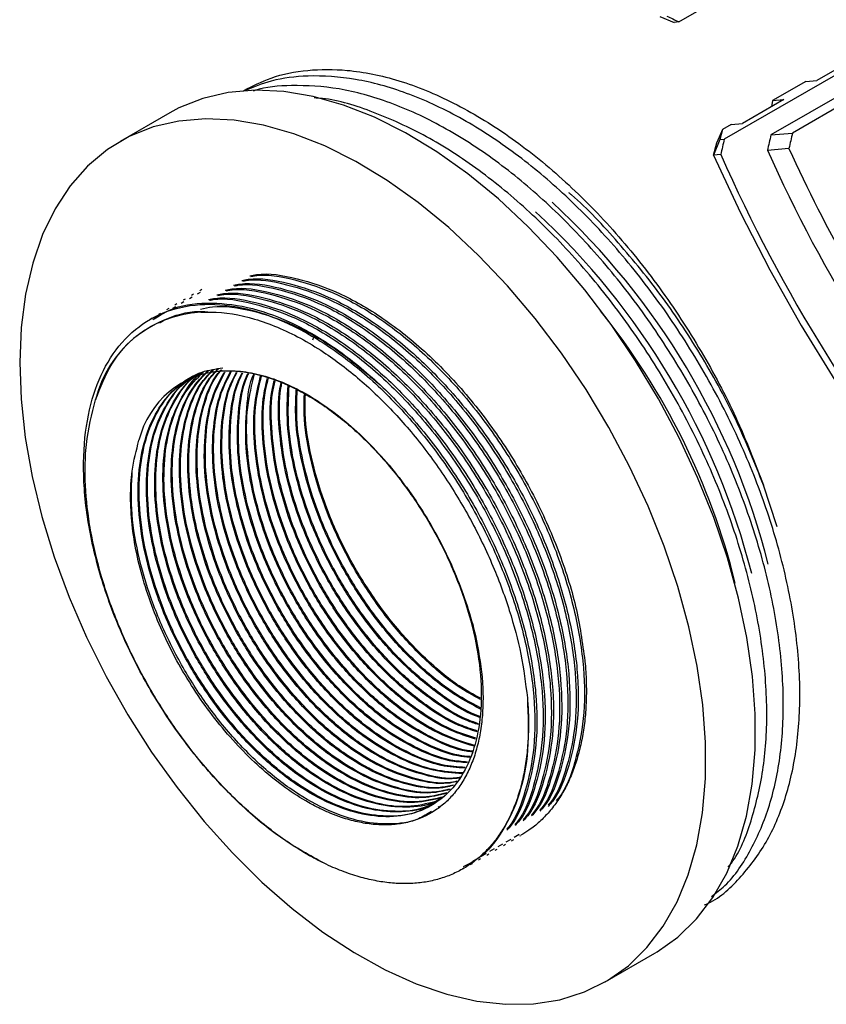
# Model space of a CAD drawing. Header units: millimetres. Extents: x 15 to 415, y 5 to 292.
# Tile 13 of 39: x 299 to 334, y 92 to 134. Entities that reach past the tile are written whole.
import ezdxf

# ---------------------------------------------------------------- set-up
doc = ezdxf.new("R2010")
doc.units = ezdxf.units.MM

msp = doc.modelspace()

# ---------------------------------------------------------------- linework, layer by layer
at = {"color": 7, "linetype": 'Continuous', "lineweight": 25}
for p, q in [((327.196, 133.778), (328.568, 134.57)), ((326.384, 134.004), (326.999, 133.76)), ((327.196, 133.778), (326.999, 133.76)), ((336.035, 132.745), (329.14, 128.766)), ((338.03, 132.924), (331.136, 128.945)), ((338.951, 133.006), (332.057, 129.027)), ((334.867, 132.295), (333.1, 131.275)), ((332.621, 131.232), (331.207, 130.416)), ((332.621, 131.232), (333.1, 131.275)), ((331.685, 130.459), (329.918, 129.439)), ((331.207, 130.416), (331.156, 130.153)), ((331.207, 130.416), (331.685, 130.459)), ((305.429, 129.894), (303.308, 128.669)), ((329.439, 129.396), (329.056, 129.175)), ((329.439, 129.396), (329.918, 129.439)), ((329.056, 129.175), (328.823, 128.618)), ((329.056, 129.175), (328.944, 128.748)), ((331.136, 128.945), (332.057, 129.027)), ((328.681, 128.077), (328.82, 128.607)), ((328.944, 128.748), (328.682, 128.081)), ((328.82, 128.607), (328.823, 128.618)), ((328.944, 128.748), (329.14, 128.766)), ((328.682, 128.081), (328.681, 128.077)), ((328.986, 128.108), (328.682, 128.081)), ((331.905, 128.37), (330.983, 128.287)), ((306.441, 122.13), (306.352, 122.079)), ((306.618, 122.155), (306.74, 122.224)), ((306.794, 122.334), (306.706, 122.283)), ((305.733, 121.722), (305.645, 121.671)), ((305.911, 121.747), (306.032, 121.816)), ((306.087, 121.926), (305.999, 121.875)), ((306.264, 121.951), (306.386, 122.02)), ((305.026, 121.314), (304.938, 121.263)), ((305.116, 121.289), (305.325, 121.408)), ((305.38, 121.518), (305.291, 121.467)), ((305.557, 121.543), (305.679, 121.612)), ((304.673, 121.11), (304.584, 121.059)), ((304.763, 121.085), (304.972, 121.204)), ((304.996, 120.907), (305.154, 120.997)), ((311.608, 120.392), (311.534, 120.173)), ((316.965, 100.22), (316.899, 100.182)), ((320.366, 99.024), (320.157, 98.905)), ((320.4, 98.965), (320.439, 98.987)), ((319.659, 98.616), (319.45, 98.497)), ((319.692, 98.557), (319.781, 98.608)), ((320.012, 98.82), (319.803, 98.701)), ((320.046, 98.761), (320.134, 98.812)), ((318.952, 98.208), (318.743, 98.089)), ((318.985, 98.149), (319.074, 98.2)), ((319.305, 98.412), (319.096, 98.293)), ((319.339, 98.353), (319.427, 98.404)), ((318.278, 97.741), (318.367, 97.792)), ((318.598, 98.004), (318.389, 97.884)), ((318.632, 97.945), (318.72, 97.996)), ((317.964, 97.559), (318.013, 97.587)), ((324.052, 92.726), (326.174, 93.95))]:
    msp.add_line(p, q, dxfattribs=at)
at = {"color": 7, "linetype": 'Continuous', "lineweight": 25, "flags": 128}
for points in [[(326.174, 93.95), (326.265, 94.004), (327.157, 94.638), (327.955, 95.414), (328.652, 96.327), (329.243, 97.37), (329.722, 98.533), (330.086, 99.807), (330.332, 101.182), (330.457, 102.645), (330.46, 104.186), (330.343, 105.79), (330.104, 107.446), (329.748, 109.138), (329.275, 110.853), (328.691, 112.578), (328, 114.297), (327.209, 115.996), (326.322, 117.661), (325.349, 119.279), (324.296, 120.836), (323.173, 122.319), (321.989, 123.716), (320.753, 125.015), (319.477, 126.206), (318.17, 127.278), (316.843, 128.223), (315.508, 129.033), (314.175, 129.701), (312.856, 130.222), (311.561, 130.591), (310.301, 130.806), (309.087, 130.864), (307.929, 130.765), (306.835, 130.51), (305.816, 130.101), (305.429, 129.894)], [(309.362, 96.995), (310.655, 95.862), (311.973, 94.852), (313.305, 93.974), (314.641, 93.234), (315.968, 92.639), (317.277, 92.193), (318.555, 91.901), (319.793, 91.765), (320.981, 91.785), (322.108, 91.963), (323.165, 92.295), (324.144, 92.78), (325.036, 93.413), (325.834, 94.19), (326.531, 95.103), (327.122, 96.146), (327.601, 97.309), (327.965, 98.583), (328.21, 99.958), (328.335, 101.421), (328.339, 102.962), (328.221, 104.566), (327.983, 106.221), (327.626, 107.914), (327.154, 109.629), (326.57, 111.353), (325.879, 113.072), (325.087, 114.771), (324.201, 116.437), (323.227, 118.055), (322.175, 119.612), (321.051, 121.095), (319.867, 122.492), (318.632, 123.791), (317.355, 124.981), (316.048, 126.054), (314.722, 126.999), (313.387, 127.809), (312.054, 128.477), (310.735, 128.998), (309.44, 129.367), (308.18, 129.582), (306.966, 129.64), (305.807, 129.541), (304.714, 129.286), (303.695, 128.877), (302.759, 128.317), (301.913, 127.611), (301.165, 126.765), (300.52, 125.786), (299.985, 124.682), (299.563, 123.462), (299.258, 122.137), (299.072, 120.716), (299.008, 119.213), (299.065, 117.639), (299.243, 116.007), (299.541, 114.331), (299.956, 112.626), (300.484, 110.904), (301.123, 109.181), (301.865, 107.47), (302.705, 105.786), (303.636, 104.143), (304.65, 102.553), (305.739, 101.032), (306.894, 99.59), (308.105, 98.241), (309.362, 96.995)], [(328.681, 128.077), (329.83, 125.612), (331.08, 123.18), (332.426, 120.793), (333.86, 118.46), (335.377, 116.192), (336.97, 113.998), (338.633, 111.889), (340.358, 109.874), (342.137, 107.96), (343.964, 106.157), (345.829, 104.473), (347.724, 102.914), (349.642, 101.488), (351.575, 100.2), (353.512, 99.057), (355.447, 98.064), (357.371, 97.224), (359.275, 96.542), (361.151, 96.02), (362.991, 95.66)], [(331.402, 112.185), (331.391, 112.222), (330.817, 113.968)]]:
    msp.add_lwpolyline(points, dxfattribs=at)
at = {"color": 7, "linetype": 'Continuous', "lineweight": 25}
for centre, radius, start, end in [((393.004, 156.494), 70.029, 203.91272, 219.659), ((389.818, 154.654), 64.473, 204.13934, 219.65943), ((388.832, 154.069), 62.459, 204.29685, 214.81026), ((300.231, 102.695), 31.788, 14.3888, 47.3211), ((299.524, 102.287), 31.788, 14.3888, 47.3211), ((307.017, 116.461), 4.906, 93.1468, 166.3171), ((300.299, 102.518), 30.195, 13.9128, 38.7593), ((307.886, 114.968), 3.887, 93.1468, 166.3171)]:
    msp.add_arc(centre, radius, start, end, dxfattribs=at)
for major_axis, ratio, start_param, end_param in [((50.066, -17.633), 0.218573, 4.186267, 4.198495), ((17.376, 49.336), 0.410719, 1.828946, 1.842233), ((16.686, 47.376), 0.410719, 1.831968, 1.845809), ((18.872, 53.584), 0.410719, 1.823157, 1.835385)]:
    msp.add_ellipse((355.163, 134.64), major_axis=major_axis, ratio=ratio, start_param=start_param, end_param=end_param, dxfattribs=at)
for points, knots in [([(308.584, 130.837), (308.967, 131.034), (309.811, 131.469), (311.305, 131.755), (313.128, 131.764), (315.222, 131.339), (317.558, 130.385), (319.919, 128.965), (322.221, 127.125), (324.399, 124.934), (326.406, 122.442), (328.175, 119.732), (329.692, 116.881), (330.442, 114.939), (330.817, 113.968)], [0, 0, 0, 0, 0.060343, 0.132939, 0.204882, 0.293858, 0.384119, 0.47438, 0.563355, 0.651587, 0.739591, 0.827594, 0.913797, 1, 1, 1, 1]), ([(328.295, 96.017), (328.347, 96.039), (328.96, 96.299), (329.897, 97.207), (331.036, 98.73), (331.829, 100.643), (332.3, 102.849), (332.426, 105.335), (332.197, 108.035), (331.619, 110.85), (330.72, 113.701), (329.516, 116.541), (328.021, 119.324), (326.269, 121.973), (324.323, 124.388), (322.243, 126.511), (320.061, 128.312), (317.81, 129.758), (315.55, 130.796), (313.364, 131.393), (311.43, 131.521), (309.842, 131.333), (309, 130.988), (308.626, 130.835)], [0, 0, 0, 0, 0.0047877, 0.0565083, 0.1079049, 0.1583537, 0.2088026, 0.2601992, 0.3119197, 0.3633164, 0.4137652, 0.464214, 0.5156107, 0.5673312, 0.6187278, 0.6691767, 0.7196255, 0.7710221, 0.8227427, 0.8741393, 0.9245881, 0.9665597, 1, 1, 1, 1]), ([(328.593, 96.375), (328.787, 96.523), (329.462, 97.04), (330.314, 98.346), (331.126, 100.228), (331.592, 102.443), (331.719, 104.927), (331.489, 107.627), (330.912, 110.442), (330.013, 113.293), (328.809, 116.133), (327.314, 118.916), (325.561, 121.565), (323.616, 123.98), (321.535, 126.103), (319.354, 127.904), (317.102, 129.35), (314.844, 130.386), (312.654, 130.991), (310.732, 131.094), (309.516, 131.007), (309.017, 130.824), (308.994, 130.816)], [0, 0, 0, 0, 0.022193, 0.077297, 0.131385, 0.185474, 0.240578, 0.29603, 0.351134, 0.405222, 0.45931, 0.514415, 0.569866, 0.624971, 0.679059, 0.733147, 0.788251, 0.843703, 0.898807, 0.952896, 0.997895, 1, 1, 1, 1]), ([(329.312, 97.63), (329.401, 97.748), (329.864, 98.367), (330.4, 99.844), (330.89, 102.029), (331.011, 104.52), (330.783, 107.219), (330.205, 110.034), (329.306, 112.884), (328.102, 115.725), (326.607, 118.508), (324.854, 121.157), (322.909, 123.571), (320.828, 125.695), (318.647, 127.494), (316.394, 128.948), (314.143, 129.955), (312.525, 130.475), (311.72, 130.521), (311.602, 130.528)], [0, 0, 0, 0, 0.015143, 0.07925, 0.143357, 0.208668, 0.274391, 0.339703, 0.40381, 0.467916, 0.533228, 0.598951, 0.664262, 0.728369, 0.792476, 0.857787, 0.92351, 0.988822, 1, 1, 1, 1]), ([(330.817, 113.968), (330.45, 114.884), (329.708, 116.734), (328.236, 119.439), (326.536, 122.024), (324.634, 124.344), (323.263, 125.836), (322.525, 126.442), (322.487, 126.473)], [0, 0, 0, 0, 0.195465, 0.394602, 0.594993, 0.79413, 0.989595, 1, 1, 1, 1]), ([(308.855, 122.923), (308.949, 122.943), (309.558, 123.069), (310.848, 122.846), (312.668, 122.244), (314.561, 121.156), (316.446, 119.648), (318.22, 117.78), (319.784, 115.67), (321.103, 113.396), (322.138, 111.028), (322.889, 108.609), (323.092, 107.074), (323.193, 106.304)], [0, 0, 0, 0, 0.017667, 0.115345, 0.210886, 0.309628, 0.410344, 0.511061, 0.609803, 0.705344, 0.803022, 0.90117, 1, 1, 1, 1]), ([(308.896, 122.896), (308.947, 122.906), (309.515, 123.019), (310.761, 122.791), (312.579, 122.194), (314.473, 121.105), (316.358, 119.597), (318.131, 117.729), (319.696, 115.619), (321.013, 113.345), (322.061, 110.958), (322.8, 108.512), (323.174, 106.139), (323.177, 103.961), (322.787, 102.11), (322.364, 100.939), (321.99, 100.518), (321.956, 100.48)], [0, 0, 0, 0, 0.007379, 0.082613, 0.1562, 0.232253, 0.309827, 0.387401, 0.463454, 0.537041, 0.612275, 0.689506, 0.767252, 0.843974, 0.918247, 0.992521, 1, 1, 1, 1]), ([(308.148, 122.515), (308.242, 122.535), (308.851, 122.661), (310.141, 122.438), (311.96, 121.836), (313.854, 120.748), (315.739, 119.24), (317.513, 117.372), (319.077, 115.262), (320.395, 112.988), (321.435, 110.618), (322.166, 108.208), (322.55, 105.846), (322.565, 103.646), (322.176, 101.761), (321.722, 100.544), (321.316, 100.095), (321.253, 100.025)], [0, 0, 0, 0, 0.013439, 0.087745, 0.160424, 0.235539, 0.312156, 0.388773, 0.463888, 0.536567, 0.610873, 0.685535, 0.760717, 0.838139, 0.91307, 0.986427, 1, 1, 1, 1]), ([(308.189, 122.488), (308.24, 122.498), (308.808, 122.611), (310.054, 122.383), (311.872, 121.786), (313.766, 120.697), (315.65, 119.189), (317.424, 117.321), (318.989, 115.211), (320.306, 112.937), (321.354, 110.55), (322.092, 108.104), (322.467, 105.731), (322.47, 103.552), (322.08, 101.702), (321.657, 100.531), (321.283, 100.11), (321.249, 100.072)], [0, 0, 0, 0, 0.007379, 0.082613, 0.1562, 0.232253, 0.309827, 0.387401, 0.463454, 0.537041, 0.612275, 0.689506, 0.767252, 0.843974, 0.918247, 0.992521, 1, 1, 1, 1]), ([(308.502, 122.719), (308.595, 122.739), (309.204, 122.865), (310.494, 122.642), (312.314, 122.04), (314.207, 120.952), (316.092, 119.444), (317.866, 117.576), (319.431, 115.466), (320.748, 113.192), (321.788, 110.822), (322.52, 108.412), (322.904, 106.051), (322.918, 103.85), (322.529, 101.965), (322.076, 100.748), (321.669, 100.299), (321.606, 100.229)], [0, 0, 0, 0, 0.013439, 0.087745, 0.160424, 0.235539, 0.312156, 0.388773, 0.463888, 0.536567, 0.610873, 0.685535, 0.760717, 0.838139, 0.91307, 0.986427, 1, 1, 1, 1]), ([(308.543, 122.692), (308.593, 122.702), (309.162, 122.815), (310.407, 122.587), (312.225, 121.99), (314.119, 120.901), (316.004, 119.393), (317.778, 117.525), (319.342, 115.415), (320.66, 113.141), (321.707, 110.754), (322.446, 108.308), (322.82, 105.935), (322.824, 103.756), (322.434, 101.906), (322.011, 100.735), (321.637, 100.314), (321.603, 100.276)], [0, 0, 0, 0, 0.007379, 0.082613, 0.1562, 0.232253, 0.309827, 0.387401, 0.463454, 0.537041, 0.612275, 0.689506, 0.767252, 0.843974, 0.918247, 0.992521, 1, 1, 1, 1]), ([(307.441, 122.107), (307.534, 122.126), (308.144, 122.253), (309.433, 122.03), (311.253, 121.428), (313.147, 120.34), (315.032, 118.832), (316.806, 116.964), (318.37, 114.854), (319.687, 112.58), (320.728, 110.21), (321.459, 107.799), (321.843, 105.438), (321.858, 103.238), (321.469, 101.353), (321.015, 100.136), (320.609, 99.687), (320.545, 99.617)], [0, 0, 0, 0, 0.013439, 0.087745, 0.160424, 0.235539, 0.312156, 0.388773, 0.463888, 0.536567, 0.610873, 0.685535, 0.760717, 0.838139, 0.91307, 0.986427, 1, 1, 1, 1]), ([(307.482, 122.08), (307.533, 122.09), (308.101, 122.203), (309.347, 121.975), (311.165, 121.378), (313.058, 120.289), (314.943, 118.781), (316.717, 116.913), (318.282, 114.803), (319.599, 112.529), (320.647, 110.142), (321.385, 107.696), (321.76, 105.322), (321.763, 103.144), (321.373, 101.294), (320.95, 100.123), (320.576, 99.702), (320.542, 99.664)], [0, 0, 0, 0, 0.007379, 0.082613, 0.1562, 0.232253, 0.309827, 0.387401, 0.463454, 0.537041, 0.612275, 0.689506, 0.767252, 0.843974, 0.918247, 0.992521, 1, 1, 1, 1]), ([(307.795, 122.311), (307.888, 122.33), (308.497, 122.457), (309.787, 122.234), (311.607, 121.632), (313.5, 120.544), (315.385, 119.036), (317.159, 117.168), (318.724, 115.058), (320.041, 112.784), (321.081, 110.414), (321.813, 108.003), (322.197, 105.642), (322.211, 103.442), (321.822, 101.557), (321.368, 100.34), (320.962, 99.891), (320.899, 99.821)], [0, 0, 0, 0, 0.013439, 0.087745, 0.160424, 0.235539, 0.312156, 0.388773, 0.463888, 0.536567, 0.610873, 0.685535, 0.760717, 0.838139, 0.91307, 0.986427, 1, 1, 1, 1]), ([(307.835, 122.284), (307.886, 122.294), (308.455, 122.407), (309.7, 122.179), (311.518, 121.582), (313.412, 120.493), (315.297, 118.985), (317.071, 117.117), (318.635, 115.007), (319.953, 112.733), (321, 110.346), (321.739, 107.9), (322.113, 105.527), (322.117, 103.348), (321.727, 101.498), (321.304, 100.327), (320.93, 99.906), (320.895, 99.868)], [0, 0, 0, 0, 0.007379, 0.082613, 0.1562, 0.232253, 0.309827, 0.387401, 0.463454, 0.537041, 0.612275, 0.689506, 0.767252, 0.843974, 0.918247, 0.992521, 1, 1, 1, 1]), ([(312.023, 97.796), (311.419, 98.127), (310.2, 98.796), (308.376, 100.318), (306.645, 102.173), (305.102, 104.298), (303.805, 106.583), (302.778, 108.983), (302.063, 111.441), (301.711, 113.831), (301.737, 116.013), (302.122, 117.908), (302.848, 119.486), (303.911, 120.701), (305.283, 121.483), (306.885, 121.78), (308.627, 121.597), (310.461, 120.961), (312.35, 119.883), (314.237, 118.373), (316.01, 116.505), (317.575, 114.395), (318.892, 112.121), (319.94, 109.733), (320.678, 107.288), (321.053, 104.914), (321.056, 102.736), (320.666, 100.886), (320.243, 99.715), (319.869, 99.294), (319.835, 99.256)], [0, 0, 0, 0, 0.035876, 0.072425, 0.110157, 0.14715, 0.182942, 0.219536, 0.257102, 0.294918, 0.332235, 0.368362, 0.404489, 0.441806, 0.479622, 0.517187, 0.553781, 0.589574, 0.626567, 0.664299, 0.702031, 0.739023, 0.774816, 0.81141, 0.848975, 0.886791, 0.924109, 0.960235, 0.996362, 1, 1, 1, 1]), ([(304.707, 121.051), (304.936, 121.198), (305.607, 121.627), (306.981, 121.816), (308.713, 121.652), (310.55, 121.011), (312.439, 119.934), (314.325, 118.423), (316.098, 116.556), (317.663, 114.446), (318.98, 112.172), (320.02, 109.802), (320.752, 107.391), (321.136, 105.03), (321.15, 102.83), (320.762, 100.945), (320.308, 99.727), (319.902, 99.279), (319.838, 99.208)], [0, 0, 0, 0, 0.035959, 0.105146, 0.172545, 0.238468, 0.306601, 0.376095, 0.44559, 0.513723, 0.579646, 0.647044, 0.714767, 0.78296, 0.853185, 0.921151, 0.987689, 1, 1, 1, 1]), ([(307.088, 121.903), (307.181, 121.922), (307.79, 122.049), (309.08, 121.826), (310.9, 121.224), (312.793, 120.136), (314.678, 118.628), (316.452, 116.76), (318.017, 114.65), (319.334, 112.376), (320.374, 110.006), (321.105, 107.595), (321.489, 105.234), (321.504, 103.034), (321.115, 101.149), (320.661, 99.931), (320.255, 99.483), (320.192, 99.412)], [0, 0, 0, 0, 0.013439, 0.087745, 0.160424, 0.235539, 0.312156, 0.388773, 0.463888, 0.536567, 0.610873, 0.685535, 0.760717, 0.838139, 0.91307, 0.986427, 1, 1, 1, 1]), ([(307.128, 121.876), (307.179, 121.886), (307.748, 121.999), (308.993, 121.771), (310.811, 121.174), (312.705, 120.085), (314.59, 118.577), (316.364, 116.709), (317.928, 114.599), (319.245, 112.325), (320.293, 109.937), (321.032, 107.492), (321.406, 105.118), (321.41, 102.94), (321.019, 101.09), (320.597, 99.919), (320.223, 99.498), (320.188, 99.46)], [0, 0, 0, 0, 0.007379, 0.082613, 0.1562, 0.232253, 0.309827, 0.387401, 0.463454, 0.537041, 0.612275, 0.689506, 0.767252, 0.843974, 0.918247, 0.992521, 1, 1, 1, 1]), ([(302.251, 117.622), (302.463, 118.152), (302.893, 119.232), (303.951, 120.414), (305.301, 121.148), (306.392, 121.452), (307.042, 121.376), (307.111, 121.368)], [0, 0, 0, 0, 0.235735, 0.479241, 0.726, 0.971121, 1, 1, 1, 1]), ([(306.746, 121.498), (306.915, 121.536), (307.587, 121.685), (308.934, 121.474), (310.719, 120.871), (312.561, 119.839), (313.755, 118.824), (314.348, 118.319)], [0, 0, 0, 0, 0.077626, 0.308864, 0.53504, 0.768796, 1, 1, 1, 1]), ([(306.748, 121.359), (306.893, 121.365), (307.623, 121.393), (308.725, 121.209), (310.025, 120.745), (311.014, 120.269), (312.198, 119.556), (313.563, 118.518), (314.808, 117.317), (315.986, 115.983), (316.869, 114.816), (317.871, 113.268), (318.765, 111.642), (319.49, 109.959), (320.054, 108.318), (320.488, 106.707), (320.641, 105.491), (320.718, 104.876)], [0, 0, 0, 0, 0.026575, 0.133444, 0.186648, 0.239853, 0.293057, 0.377394, 0.461731, 0.50379, 0.588127, 0.630185, 0.71452, 0.798851, 0.840909, 0.919494, 1, 1, 1, 1]), ([(307.673, 118.85), (307.703, 118.851), (308.16, 118.872), (309.086, 118.774), (310.512, 118.283), (311.982, 117.447), (313.449, 116.275), (314.829, 114.826), (316.046, 113.189), (317.072, 111.424), (317.888, 109.572), (318.464, 107.675), (318.759, 105.831), (318.758, 104.148), (318.477, 102.686), (317.932, 101.471), (317.126, 100.539), (316.082, 99.945), (314.859, 99.726), (313.525, 99.879), (312.118, 100.382), (310.67, 101.231), (309.226, 102.416), (307.87, 103.879), (306.675, 105.529), (305.669, 107.305), (304.874, 109.17), (304.322, 111.08), (304.051, 112.938), (304.074, 114.634), (304.374, 116.098), (304.929, 117.315), (305.741, 118.242), (306.674, 118.834), (307.396, 118.942), (307.701, 118.987)], [0, 0, 0, 0, 0.0022, 0.033373, 0.063865, 0.095378, 0.127521, 0.159665, 0.191178, 0.221669, 0.252843, 0.284844, 0.317059, 0.34885, 0.379625, 0.410401, 0.442191, 0.474406, 0.506408, 0.537581, 0.568073, 0.599586, 0.631729, 0.663873, 0.695386, 0.725878, 0.757051, 0.789053, 0.821267, 0.853058, 0.883834, 0.914068, 0.945291, 0.976946, 1, 1, 1, 1]), ([(317.102, 100.611), (316.989, 100.541), (316.537, 100.261), (315.557, 100.149), (314.234, 100.283), (312.825, 100.792), (311.378, 101.639), (309.933, 102.824), (308.577, 104.287), (307.382, 105.937), (306.376, 107.713), (305.582, 109.578), (305.029, 111.488), (304.757, 113.346), (304.781, 115.041), (305.078, 116.511), (305.646, 117.707), (306.24, 118.488), (306.712, 118.743), (306.833, 118.808)], [0, 0, 0, 0, 0.021681, 0.086672, 0.149983, 0.211908, 0.275908, 0.341188, 0.406468, 0.470468, 0.532393, 0.595704, 0.660695, 0.72612, 0.790683, 0.853185, 0.914588, 0.978, 1, 1, 1, 1]), ([(317.107, 100.618), (316.711, 100.518), (315.927, 100.322), (314.583, 100.495), (313.179, 100.993), (311.731, 101.844), (310.287, 103.028), (308.931, 104.491), (307.735, 106.141), (306.73, 107.917), (305.935, 109.782), (305.383, 111.692), (305.111, 113.55), (305.135, 115.244), (305.43, 116.718), (306.006, 117.9), (306.493, 118.604), (306.84, 118.808), (306.845, 118.81)], [0, 0, 0, 0, 0.067804, 0.133954, 0.198656, 0.265527, 0.333734, 0.401942, 0.468812, 0.533514, 0.599664, 0.66757, 0.735929, 0.803387, 0.868693, 0.932849, 0.999105, 1, 1, 1, 1]), ([(317.153, 100.644), (316.756, 100.544), (315.972, 100.347), (314.627, 100.521), (313.223, 101.019), (311.775, 101.869), (310.331, 103.054), (308.975, 104.516), (307.78, 106.166), (306.774, 107.942), (305.979, 109.808), (305.427, 111.718), (305.156, 113.575), (305.178, 115.273), (305.483, 116.741), (306.027, 117.97), (306.593, 118.535), (306.874, 118.816)], [0, 0, 0, 0, 0.067988, 0.134218, 0.198998, 0.265949, 0.334239, 0.402529, 0.46948, 0.53426, 0.60049, 0.668478, 0.73692, 0.80446, 0.869844, 0.935228, 1, 1, 1, 1]), ([(317.251, 100.785), (316.922, 100.704), (316.205, 100.529), (314.936, 100.701), (313.533, 101.197), (312.084, 102.048), (310.641, 103.232), (309.284, 104.695), (308.089, 106.345), (307.083, 108.121), (306.289, 109.986), (305.736, 111.897), (305.465, 113.754), (305.487, 115.452), (305.791, 116.909), (306.3, 118.081), (306.814, 118.609), (307.052, 118.853)], [0, 0, 0, 0, 0.057509, 0.125241, 0.191491, 0.259961, 0.3298, 0.399639, 0.468109, 0.534358, 0.602091, 0.671621, 0.741615, 0.810687, 0.877555, 0.943246, 1, 1, 1, 1]), ([(317.269, 100.805), (316.948, 100.727), (316.239, 100.554), (314.98, 100.727), (313.577, 101.222), (312.129, 102.073), (310.685, 103.258), (309.328, 104.72), (308.133, 106.371), (307.128, 108.147), (306.333, 110.012), (305.78, 111.922), (305.509, 113.779), (305.531, 115.477), (305.838, 116.943), (306.344, 118.109), (306.857, 118.627), (307.087, 118.86)], [0, 0, 0, 0, 0.056161, 0.124065, 0.190482, 0.259126, 0.329142, 0.399158, 0.467801, 0.534219, 0.602122, 0.671829, 0.742001, 0.811247, 0.878284, 0.945321, 1, 1, 1, 1]), ([(317.395, 100.951), (317.133, 100.889), (316.482, 100.735), (315.288, 100.908), (313.887, 101.4), (312.438, 102.252), (310.994, 103.436), (309.638, 104.899), (308.442, 106.549), (307.437, 108.325), (306.642, 110.19), (306.09, 112.101), (305.819, 113.957), (305.84, 115.656), (306.147, 117.112), (306.618, 118.22), (307.08, 118.701), (307.269, 118.898)], [0, 0, 0, 0, 0.046687, 0.116047, 0.183889, 0.254005, 0.325523, 0.397041, 0.467156, 0.534999, 0.604359, 0.67556, 0.747237, 0.817969, 0.886444, 0.953715, 1, 1, 1, 1]), ([(317.413, 100.972), (317.16, 100.912), (316.517, 100.761), (315.333, 100.934), (313.931, 101.426), (312.482, 102.278), (311.038, 103.462), (309.682, 104.925), (308.487, 106.575), (307.481, 108.351), (306.686, 110.216), (306.134, 112.126), (305.863, 113.983), (305.884, 115.682), (306.193, 117.145), (306.661, 118.247), (307.121, 118.72), (307.301, 118.904)], [0, 0, 0, 0, 0.045285, 0.114836, 0.182864, 0.253172, 0.324886, 0.396601, 0.466909, 0.534937, 0.604488, 0.675885, 0.747758, 0.818685, 0.887347, 0.95601, 1, 1, 1, 1]), ([(317.539, 101.118), (317.345, 101.074), (316.76, 100.941), (315.641, 101.115), (314.241, 101.603), (312.791, 102.456), (311.348, 103.64), (309.991, 105.103), (308.796, 106.753), (307.79, 108.529), (306.996, 110.394), (306.443, 112.305), (306.172, 114.161), (306.193, 115.861), (306.502, 117.313), (306.935, 118.359), (307.346, 118.795), (307.485, 118.942)], [0, 0, 0, 0, 0.035332, 0.1064, 0.175913, 0.247756, 0.321035, 0.394315, 0.466157, 0.53567, 0.606739, 0.679694, 0.753136, 0.82561, 0.895772, 0.964699, 1, 1, 1, 1]), ([(317.557, 101.139), (317.371, 101.097), (316.795, 100.967), (315.685, 101.141), (314.285, 101.629), (312.835, 102.482), (311.392, 103.666), (310.035, 105.129), (308.84, 106.779), (307.835, 108.555), (307.04, 110.42), (306.487, 112.33), (306.217, 114.187), (306.237, 115.887), (306.549, 117.346), (306.977, 118.386), (307.384, 118.813), (307.514, 118.948)], [0, 0, 0, 0, 0.0338689, 0.1051483, 0.1748675, 0.2469233, 0.3204198, 0.3939163, 0.4659721, 0.5356913, 0.6069706, 0.6801421, 0.7538022, 0.8264913, 0.8968607, 0.96723, 1, 1, 1, 1]), ([(317.683, 101.284), (317.557, 101.257), (317.039, 101.146), (315.993, 101.323), (314.595, 101.806), (313.145, 102.661), (311.701, 103.844), (310.345, 105.307), (309.15, 106.957), (308.144, 108.733), (307.349, 110.598), (306.797, 112.509), (306.526, 114.365), (306.545, 116.067), (306.86, 117.512), (307.232, 118.467), (307.565, 118.833), (307.63, 118.905)], [0, 0, 0, 0, 0.023554, 0.096885, 0.168611, 0.242741, 0.318353, 0.393965, 0.468095, 0.539821, 0.613153, 0.68843, 0.764211, 0.838992, 0.911387, 0.982509, 1, 1, 1, 1]), ([(317.701, 101.305), (317.583, 101.28), (317.074, 101.172), (316.037, 101.349), (314.639, 101.832), (313.189, 102.686), (311.746, 103.87), (310.389, 105.333), (309.194, 106.983), (308.188, 108.759), (307.394, 110.624), (306.841, 112.535), (306.571, 114.39), (306.589, 116.093), (306.907, 117.544), (307.27, 118.489), (307.594, 118.842), (307.645, 118.898)], [0, 0, 0, 0, 0.022034, 0.0956757, 0.1677056, 0.2421495, 0.3180819, 0.3940142, 0.4684581, 0.540488, 0.6141297, 0.6897262, 0.7658277, 0.8409259, 0.9136275, 0.986329, 1, 1, 1, 1]), ([(317.827, 101.451), (317.769, 101.44), (317.318, 101.35), (316.344, 101.533), (314.949, 102.009), (313.498, 102.865), (312.055, 104.048), (310.698, 105.511), (309.503, 107.161), (308.498, 108.937), (307.703, 110.802), (307.151, 112.713), (306.878, 114.571), (306.906, 116.262), (307.181, 117.705), (307.564, 118.438), (307.745, 118.785)], [0, 0, 0, 0, 0.011054, 0.087161, 0.161602, 0.238538, 0.317012, 0.395486, 0.472422, 0.546863, 0.62297, 0.701097, 0.779745, 0.857357, 0.932493, 1, 1, 1, 1]), ([(317.845, 101.472), (317.796, 101.462), (317.352, 101.376), (316.388, 101.559), (314.993, 102.034), (313.542, 102.891), (312.099, 104.074), (310.742, 105.537), (309.547, 107.187), (308.542, 108.963), (307.747, 110.828), (307.195, 112.738), (306.922, 114.597), (306.95, 116.287), (307.224, 117.731), (307.609, 118.462), (307.791, 118.808)], [0, 0, 0, 0, 0.009396, 0.085633, 0.160201, 0.237268, 0.315875, 0.394483, 0.47155, 0.546118, 0.622354, 0.700615, 0.779398, 0.857142, 0.932405, 1, 1, 1, 1]), ([(317.942, 101.632), (317.528, 101.656), (316.689, 101.706), (315.298, 102.224), (313.853, 103.066), (312.408, 104.253), (311.052, 105.715), (309.857, 107.365), (308.851, 109.141), (308.056, 111.007), (307.504, 112.916), (307.231, 114.776), (307.261, 116.465), (307.517, 117.847), (307.871, 118.531), (308.025, 118.827)], [0, 0, 0, 0, 0.074192, 0.150533, 0.229432, 0.309909, 0.390386, 0.469286, 0.545627, 0.623676, 0.703797, 0.784453, 0.864046, 0.941099, 1, 1, 1, 1]), ([(317.955, 101.661), (317.551, 101.685), (316.723, 101.735), (315.342, 102.25), (313.897, 103.092), (312.452, 104.279), (311.096, 105.741), (309.901, 107.391), (308.895, 109.167), (308.101, 111.032), (307.548, 112.942), (307.275, 114.801), (307.305, 116.49), (307.558, 117.863), (307.909, 118.536), (308.058, 118.823)], [0, 0, 0, 0, 0.072615, 0.1492297, 0.228412, 0.3091776, 0.3899432, 0.4691255, 0.5457402, 0.6240693, 0.7044776, 0.785423, 0.8653013, 0.9426305, 1, 1, 1, 1]), ([(318.046, 101.864), (317.714, 101.886), (316.956, 101.935), (315.651, 102.43), (314.207, 103.27), (312.762, 104.457), (311.405, 105.919), (310.21, 107.569), (309.205, 109.345), (308.41, 111.211), (307.858, 113.12), (307.584, 114.98), (307.616, 116.667), (307.847, 117.964), (308.159, 118.577), (308.273, 118.801)], [0, 0, 0, 0, 0.0613025, 0.139951, 0.2212354, 0.304145, 0.3870547, 0.468339, 0.5469876, 0.6273961, 0.709939, 0.7930333, 0.8750321, 0.9544141, 1, 1, 1, 1]), ([(318.059, 101.893), (317.737, 101.915), (316.989, 101.964), (315.695, 102.456), (314.251, 103.295), (312.806, 104.483), (311.45, 105.945), (310.254, 107.595), (309.249, 109.371), (308.454, 111.236), (307.902, 113.146), (307.628, 115.006), (307.661, 116.692), (307.887, 117.979), (308.196, 118.583), (308.305, 118.798)], [0, 0, 0, 0, 0.059632, 0.138573, 0.22016, 0.303378, 0.386596, 0.468182, 0.547123, 0.627831, 0.710681, 0.794084, 0.876388, 0.956065, 1, 1, 1, 1]), ([(307.673, 118.85), (307.819, 118.855), (308.256, 118.872), (309.028, 118.772), (309.992, 118.491), (310.979, 118.046), (311.972, 117.447), (312.954, 116.703), (313.906, 115.828), (314.813, 114.837), (315.659, 113.748), (316.429, 112.579), (317.11, 111.351), (317.691, 110.085), (318.16, 108.804), (318.574, 107.343), (318.706, 106.352), (318.783, 105.77)], [0, 0, 0, 0, 0.033447, 0.100454, 0.1674601, 0.2344631, 0.301466, 0.3684689, 0.4354718, 0.5024747, 0.5694776, 0.6364806, 0.7034823, 0.7704813, 0.8374803, 0.9044793, 1, 1, 1, 1]), ([(318.151, 102.097), (317.9, 102.115), (317.223, 102.164), (316.004, 102.637), (314.56, 103.473), (313.115, 104.662), (311.759, 106.123), (310.564, 107.773), (309.558, 109.549), (308.763, 111.415), (308.212, 113.324), (307.937, 115.185), (307.973, 116.868), (308.176, 118.081), (308.446, 118.624), (308.521, 118.775)], [0, 0, 0, 0, 0.04761, 0.12871, 0.212528, 0.298022, 0.383515, 0.467333, 0.548433, 0.631348, 0.716464, 0.802148, 0.886703, 0.968559, 1, 1, 1, 1]), ([(318.164, 102.126), (317.923, 102.144), (317.256, 102.193), (316.048, 102.663), (314.605, 103.498), (313.159, 104.687), (311.803, 106.149), (310.608, 107.799), (309.602, 109.575), (308.808, 111.44), (308.256, 113.35), (307.981, 115.211), (308.018, 116.893), (308.216, 118.097), (308.482, 118.63), (308.553, 118.772)], [0, 0, 0, 0, 0.045836, 0.127249, 0.21139, 0.297215, 0.383039, 0.46718, 0.548593, 0.631828, 0.717273, 0.803288, 0.888169, 0.970341, 1, 1, 1, 1]), ([(318.255, 102.329), (318.086, 102.343), (317.489, 102.392), (316.357, 102.845), (314.914, 103.676), (313.469, 104.866), (312.113, 106.327), (310.917, 107.978), (309.912, 109.753), (309.117, 111.619), (308.566, 113.528), (308.289, 115.39), (308.33, 117.068), (308.504, 118.199), (308.732, 118.673), (308.769, 118.75)], [0, 0, 0, 0, 0.033036, 0.116745, 0.20326, 0.291504, 0.379749, 0.466263, 0.549972, 0.635554, 0.723408, 0.811849, 0.899124, 0.983614, 1, 1, 1, 1]), ([(316.632, 100.339), (316.457, 100.227), (315.946, 99.9), (314.896, 99.763), (313.57, 99.901), (312.162, 100.409), (310.715, 101.256), (309.271, 102.442), (307.914, 103.904), (306.719, 105.554), (305.713, 107.33), (304.919, 109.195), (304.366, 111.106), (304.095, 112.964), (304.118, 114.659), (304.418, 116.136), (304.992, 117.348), (305.648, 118.174), (306.186, 118.447), (306.364, 118.537)], [0, 0, 0, 0, 0.032981, 0.09645, 0.158277, 0.21875, 0.281251, 0.345001, 0.408752, 0.471252, 0.531726, 0.593553, 0.657021, 0.720914, 0.783964, 0.845001, 0.906039, 0.969089, 1, 1, 1, 1]), ([(316.941, 100.517), (316.766, 100.405), (316.256, 100.079), (315.206, 99.941), (313.88, 100.08), (312.471, 100.587), (311.024, 101.435), (309.58, 102.62), (308.223, 104.083), (307.028, 105.733), (306.023, 107.509), (305.228, 109.374), (304.675, 111.284), (304.404, 113.142), (304.428, 114.837), (304.725, 116.306), (305.29, 117.506), (305.942, 118.336), (306.484, 118.619), (306.672, 118.718)], [0, 0, 0, 0, 0.032981, 0.096448, 0.158275, 0.218748, 0.281247, 0.344997, 0.408746, 0.471246, 0.531719, 0.593545, 0.657013, 0.720904, 0.783953, 0.84499, 0.904954, 0.966879, 1, 1, 1, 1]), ([(316.985, 100.543), (316.81, 100.431), (316.3, 100.104), (315.25, 99.967), (313.924, 100.105), (312.515, 100.613), (311.068, 101.461), (309.624, 102.646), (308.268, 104.108), (307.072, 105.758), (306.067, 107.534), (305.272, 109.4), (304.72, 111.31), (304.448, 113.168), (304.472, 114.862), (304.77, 116.342), (305.351, 117.543), (305.896, 118.285), (306.303, 118.507), (306.355, 118.535)], [0, 0, 0, 0, 0.033712, 0.098586, 0.161783, 0.223597, 0.287482, 0.352645, 0.417808, 0.481693, 0.543507, 0.606704, 0.671578, 0.736886, 0.801333, 0.863723, 0.926113, 0.99056, 1, 1, 1, 1]), ([(316.8, 100.44), (316.402, 100.34), (315.618, 100.143), (314.274, 100.317), (312.87, 100.815), (311.421, 101.665), (309.978, 102.85), (308.621, 104.312), (307.426, 105.962), (306.42, 107.738), (305.626, 109.604), (305.073, 111.514), (304.802, 113.372), (304.826, 115.066), (305.123, 116.546), (305.705, 117.747), (306.249, 118.489), (306.657, 118.711), (306.709, 118.739)], [0, 0, 0, 0, 0.067138, 0.13254, 0.19651, 0.262624, 0.33006, 0.397496, 0.46361, 0.527581, 0.592983, 0.66012, 0.727707, 0.794402, 0.858969, 0.923536, 0.990231, 1, 1, 1, 1]), ([(318.268, 102.358), (318.109, 102.372), (317.523, 102.421), (316.401, 102.871), (314.958, 103.701), (313.513, 104.892), (312.157, 106.353), (310.962, 108.003), (309.956, 109.779), (309.161, 111.644), (308.61, 113.553), (308.333, 115.416), (308.375, 117.093), (308.544, 118.215), (308.768, 118.679), (308.8, 118.746)], [0, 0, 0, 0, 0.031147, 0.115193, 0.202054, 0.290653, 0.379251, 0.466113, 0.550158, 0.636084, 0.724291, 0.813086, 0.900712, 0.98554, 1, 1, 1, 1]), ([(318.36, 102.562), (318.273, 102.57), (317.756, 102.619), (316.709, 103.055), (315.268, 103.878), (313.822, 105.07), (312.466, 106.531), (311.271, 108.182), (310.265, 109.957), (309.47, 111.823), (308.92, 113.732), (308.641, 115.596), (308.69, 117.266), (308.831, 118.318), (309.016, 118.722), (309.017, 118.724)], [0, 0, 0, 0, 0.017494, 0.103985, 0.193376, 0.284553, 0.375731, 0.465121, 0.551613, 0.64004, 0.730815, 0.822196, 0.912372, 0.99967, 1, 1, 1, 1]), ([(318.373, 102.591), (318.296, 102.598), (317.79, 102.648), (316.753, 103.081), (315.312, 103.904), (313.866, 105.096), (312.51, 106.557), (311.315, 108.207), (310.309, 109.983), (309.515, 111.848), (308.961, 113.759), (308.694, 115.613), (308.701, 117.314), (308.938, 118.259), (309.054, 118.72)], [0, 0, 0, 0, 0.0154739, 0.1023045, 0.1920452, 0.2835802, 0.3751152, 0.4648559, 0.5516865, 0.6404602, 0.7315904, 0.8233292, 0.9138586, 1, 1, 1, 1]), ([(318.447, 102.798), (317.994, 102.938), (317.07, 103.224), (315.619, 104.092), (314.176, 105.272), (312.82, 106.736), (311.625, 108.385), (310.619, 110.162), (309.825, 112.026), (309.27, 113.938), (309.005, 115.79), (309.005, 117.4), (309.218, 118.265), (309.311, 118.644)], [0, 0, 0, 0, 0.089353, 0.181975, 0.276449, 0.370922, 0.463544, 0.553162, 0.644786, 0.738842, 0.833526, 0.926962, 1, 1, 1, 1]), ([(318.455, 102.836), (318.013, 102.973), (317.102, 103.256), (315.663, 104.118), (314.221, 105.297), (312.864, 106.761), (311.669, 108.411), (310.663, 110.187), (309.869, 112.052), (309.314, 113.964), (309.05, 115.815), (309.048, 117.411), (309.257, 118.264), (309.348, 118.632)], [0, 0, 0, 0, 0.08737, 0.180436, 0.275363, 0.37029, 0.463357, 0.553405, 0.645469, 0.739976, 0.835115, 0.928999, 1, 1, 1, 1]), ([(318.507, 103.107), (318.15, 103.219), (317.324, 103.48), (315.972, 104.299), (314.53, 105.475), (313.173, 106.94), (311.978, 108.589), (310.972, 110.366), (310.178, 112.23), (309.623, 114.143), (309.362, 115.992), (309.35, 117.492), (309.535, 118.262), (309.603, 118.544)], [0, 0, 0, 0, 0.072934, 0.169236, 0.267464, 0.365692, 0.461994, 0.555174, 0.650439, 0.748232, 0.846679, 0.943828, 1, 1, 1, 1]), ([(318.514, 103.146), (318.17, 103.254), (317.355, 103.512), (316.017, 104.325), (314.574, 105.501), (313.217, 106.966), (312.022, 108.615), (311.016, 110.391), (310.223, 112.256), (309.667, 114.169), (309.406, 116.017), (309.394, 117.504), (309.575, 118.262), (309.639, 118.531)], [0, 0, 0, 0, 0.070789, 0.167572, 0.26629, 0.365009, 0.461792, 0.555437, 0.651177, 0.749459, 0.848397, 0.946031, 1, 1, 1, 1]), ([(318.566, 103.416), (318.307, 103.5), (317.577, 103.735), (316.326, 104.506), (314.884, 105.678), (313.527, 107.144), (312.332, 108.793), (311.326, 110.57), (310.532, 112.434), (309.976, 114.348), (309.719, 116.194), (309.696, 117.586), (309.851, 118.26), (309.894, 118.444)], [0, 0, 0, 0, 0.055155, 0.155443, 0.257736, 0.360029, 0.460316, 0.557352, 0.656559, 0.7584, 0.860921, 0.96209, 1, 1, 1, 1]), ([(318.573, 103.455), (318.327, 103.535), (317.609, 103.767), (316.37, 104.532), (314.928, 105.704), (313.571, 107.17), (312.376, 108.819), (311.37, 110.595), (310.576, 112.46), (310.02, 114.373), (309.763, 116.219), (309.739, 117.597), (309.891, 118.26), (309.93, 118.431)], [0, 0, 0, 0, 0.052829, 0.153638, 0.256463, 0.359288, 0.460097, 0.557637, 0.65736, 0.75973, 0.862784, 0.964479, 1, 1, 1, 1]), ([(318.626, 103.726), (318.464, 103.779), (317.831, 103.99), (316.679, 104.715), (315.237, 105.881), (313.88, 107.349), (312.685, 108.997), (311.679, 110.774), (310.886, 112.638), (310.328, 114.553), (310.077, 116.394), (310.04, 117.68), (310.166, 118.258), (310.185, 118.343)], [0, 0, 0, 0, 0.0358414, 0.1404585, 0.2471675, 0.3538765, 0.4584936, 0.5597183, 0.6632082, 0.7694451, 0.8763917, 0.9819284, 1, 1, 1, 1]), ([(318.633, 103.764), (318.484, 103.814), (317.863, 104.021), (316.723, 104.741), (315.282, 105.906), (313.924, 107.374), (312.729, 109.023), (311.723, 110.8), (310.93, 112.663), (310.372, 114.578), (310.122, 116.419), (310.083, 117.691), (310.206, 118.258), (310.221, 118.331)], [0, 0, 0, 0, 0.033309, 0.138494, 0.245782, 0.35307, 0.458255, 0.560029, 0.66408, 0.770893, 0.87842, 0.984529, 1, 1, 1, 1]), ([(318.685, 104.035), (318.621, 104.057), (318.085, 104.243), (317.031, 104.925), (315.591, 106.084), (314.234, 107.553), (313.039, 109.201), (312.033, 110.978), (311.237, 112.844), (310.69, 114.751), (310.403, 116.602), (310.458, 117.702), (310.485, 118.239)], [0, 0, 0, 0, 0.014782, 0.124096, 0.235596, 0.347096, 0.45641, 0.562179, 0.670315, 0.781322, 0.89307, 1, 1, 1, 1]), ([(318.692, 104.074), (318.641, 104.092), (318.117, 104.274), (317.076, 104.952), (315.635, 106.109), (314.278, 107.579), (313.083, 109.227), (312.078, 111.003), (311.282, 112.869), (310.734, 114.776), (310.449, 116.611), (310.503, 117.695), (310.529, 118.218)], [0, 0, 0, 0, 0.012019, 0.12198, 0.234139, 0.346298, 0.456259, 0.562654, 0.67143, 0.783093, 0.895502, 1, 1, 1, 1]), ([(318.71, 104.388), (318.273, 104.624), (317.344, 105.126), (315.944, 106.299), (314.588, 107.754), (313.392, 109.406), (312.387, 111.181), (311.59, 113.048), (311.046, 114.953), (310.771, 116.665), (310.815, 117.636), (310.833, 118.045)], [0, 0, 0, 0, 0.104268, 0.22177, 0.339272, 0.45447, 0.565933, 0.67989, 0.796872, 0.914635, 1, 1, 1, 1]), ([(318.71, 104.44), (318.288, 104.668), (317.373, 105.163), (315.988, 106.324), (314.632, 107.78), (313.436, 109.432), (312.431, 111.207), (311.634, 113.074), (311.09, 114.979), (310.817, 116.672), (310.86, 117.628), (310.877, 118.02)], [0, 0, 0, 0, 0.101451, 0.219777, 0.338104, 0.454111, 0.566356, 0.681112, 0.798915, 0.917505, 1, 1, 1, 1]), ([(312.023, 97.796), (311.859, 97.88), (311.365, 98.13), (310.342, 98.759), (308.97, 99.809), (307.717, 101.027), (306.532, 102.379), (305.424, 103.854), (304.451, 105.452), (303.605, 107.099), (303.033, 108.446), (302.464, 110.13), (302.128, 111.469), (301.865, 113.096), (301.782, 114.416), (301.855, 116.076), (302.093, 117.004), (302.251, 117.622)], [0, 0, 0, 0, 0.0267347, 0.0802585, 0.1657916, 0.2513243, 0.2939796, 0.3795124, 0.4650452, 0.5077012, 0.592319, 0.634518, 0.7191341, 0.7613323, 0.8459484, 0.8975638, 1, 1, 1, 1]), ([(318.71, 104.8), (318.391, 104.974), (317.58, 105.418), (316.297, 106.506), (314.941, 107.958), (313.746, 109.611), (312.741, 111.385), (311.943, 113.253), (311.403, 115.156), (311.138, 116.726), (311.171, 117.569), (311.182, 117.847)], [0, 0, 0, 0, 0.080569, 0.205008, 0.329446, 0.451446, 0.569489, 0.690174, 0.814062, 0.938778, 1, 1, 1, 1]), ([(318.71, 104.851), (318.406, 105.018), (317.61, 105.454), (316.342, 106.532), (314.985, 107.983), (313.79, 109.636), (312.785, 111.411), (311.987, 113.278), (311.447, 115.181), (311.184, 116.734), (311.215, 117.561), (311.225, 117.822)], [0, 0, 0, 0, 0.077408, 0.202772, 0.328136, 0.451043, 0.569963, 0.691546, 0.816355, 0.941998, 1, 1, 1, 1]), ([(311.857, 100.13), (311.692, 100.214), (311.198, 100.469), (310.371, 101.006), (309.396, 101.782), (308.453, 102.686), (307.559, 103.701), (306.728, 104.809), (305.976, 105.992), (305.314, 107.23), (304.757, 108.501), (304.313, 109.784), (303.99, 111.055), (303.794, 112.293), (303.731, 113.473), (303.796, 114.712), (303.995, 115.46), (304.109, 115.888)], [0, 0, 0, 0, 0.033647, 0.101049, 0.16845, 0.235852, 0.303254, 0.370656, 0.438058, 0.505461, 0.572867, 0.640273, 0.707678, 0.775084, 0.84249, 0.909896, 1, 1, 1, 1]), ([(316.612, 100.016), (316.432, 99.902), (315.908, 99.566), (314.831, 99.425), (313.471, 99.567), (312.025, 100.087), (310.541, 100.957), (309.059, 102.173), (307.667, 103.673), (306.441, 105.365), (305.41, 107.186), (304.593, 109.1), (304.031, 111.056), (303.739, 112.933), (303.794, 114.042), (303.82, 114.573)], [0, 0, 0, 0, 0.042303, 0.123691, 0.202974, 0.280521, 0.360668, 0.442417, 0.524166, 0.604313, 0.681861, 0.761144, 0.842531, 0.924462, 1, 1, 1, 1]), ([(323.193, 106.304), (323.199, 106.234), (323.226, 105.879), (323.249, 105.253), (323.228, 104.447), (323.154, 103.676), (323.029, 102.944), (322.882, 102.368), (322.703, 101.822), (322.494, 101.306), (322.194, 100.738), (321.905, 100.31), (321.589, 99.918), (321.244, 99.565), (320.837, 99.228), (320.553, 99.063), (320.435, 98.994)], [0, 0, 0, 0, 0.020893, 0.10452, 0.188146, 0.271772, 0.355399, 0.439025, 0.480817, 0.564443, 0.648069, 0.731696, 0.773487, 0.857114, 0.94074, 1, 1, 1, 1]), ([(318.783, 105.77), (318.789, 105.699), (318.816, 105.344), (318.827, 104.86), (318.804, 104.193), (318.752, 103.68), (318.647, 103.07), (318.531, 102.609), (318.383, 102.176), (318.214, 101.765), (318.015, 101.385), (317.73, 100.953), (317.473, 100.643), (317.19, 100.37), (316.89, 100.124), (316.564, 99.916), (316.129, 99.707), (315.759, 99.581), (315.272, 99.477), (314.865, 99.435), (314.443, 99.436), (314.011, 99.465), (313.567, 99.536), (313.113, 99.65), (312.734, 99.766), (312.315, 99.92), (312.01, 100.06), (311.857, 100.13)], [0, 0, 0, 0, 0.014652, 0.073319, 0.102628, 0.161295, 0.190604, 0.249271, 0.278581, 0.30789, 0.366557, 0.395867, 0.454533, 0.483843, 0.513153, 0.571819, 0.601129, 0.659796, 0.689105, 0.747772, 0.777082, 0.806391, 0.865058, 0.894367, 0.923677, 0.961769, 1, 1, 1, 1]), ([(320.718, 104.876), (320.724, 104.805), (320.751, 104.45), (320.774, 103.824), (320.753, 103.019), (320.679, 102.248), (320.554, 101.515), (320.407, 100.94), (320.228, 100.394), (320.019, 99.878), (319.719, 99.31), (319.43, 98.882), (319.114, 98.49), (318.77, 98.135), (318.315, 97.769), (317.822, 97.467), (317.293, 97.229), (316.824, 97.086), (316.336, 96.984), (315.831, 96.925), (315.198, 96.921), (314.653, 96.974), (314.097, 97.07), (313.513, 97.211), (312.908, 97.415), (312.405, 97.619), (312.15, 97.737), (312.023, 97.796)], [0, 0, 0, 0, 0.011671, 0.058385, 0.1051, 0.151814, 0.198528, 0.245243, 0.268588, 0.315302, 0.362016, 0.408731, 0.432076, 0.47879, 0.525504, 0.572219, 0.618933, 0.665647, 0.688993, 0.735707, 0.782421, 0.829136, 0.852481, 0.899195, 0.949432, 0.974695, 1, 1, 1, 1]), ([(320.718, 104.876), (320.749, 104.118), (320.808, 102.626), (320.423, 100.716), (319.708, 99.155), (318.884, 98.104), (318.203, 97.76), (317.979, 97.646)], [0, 0, 0, 0, 0.228634, 0.449912, 0.666542, 0.890313, 1, 1, 1, 1])]:
    msp.add_open_spline(points, degree=3, knots=knots, dxfattribs=at)

doc.saveas('drawing.dxf')
